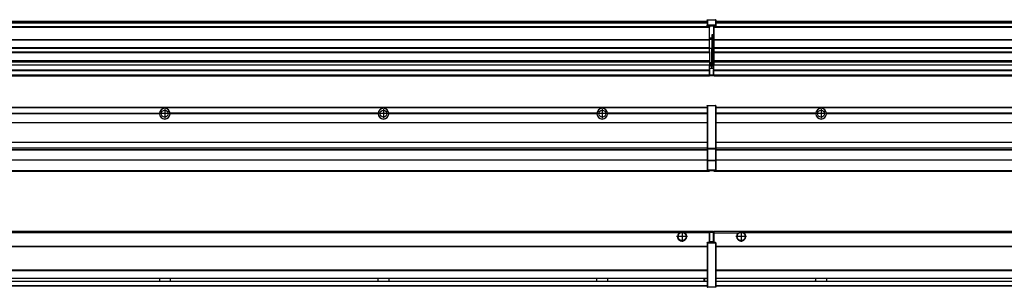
# Model space of a CAD drawing. Header units: inches. Extents: x -381 to 28422, y -418 to 176.
# Tile 33 of 49: x 14021 to 14921, y -154 to 90. Entities that reach past the tile are written whole.
import ezdxf

# ---------------------------------------------------------------- set-up
doc = ezdxf.new("R2010")
doc.units = ezdxf.units.IN
doc.linetypes.add('DOT_CENTER', pattern=[14, 12, -1, 0, -1])
doc.layers.add('1', color=7, linetype='Continuous')

# ---------------------------------------------------------------- blocks, each defined once
blk = doc.blocks.new('Modulos_intermedio__FL-14__10__22', base_point=(14655.18, -48.03))
at = {"color": 7, "linetype": 'Continuous'}
for p, q in [((14656.88, 10.47), (16049.18, 10.47)), ((14656.88, 10.22), (16049.18, 10.22)), ((14676.43, 10.47), (14676.48, 10.52)), ((14676.48, 10.52), (14683.88, 10.52)), ((14683.93, 10.47), (14683.88, 10.52)), ((14748.29, 4.77), (14656.88, 4.77)), ((14748.28, 4.47), (14656.88, 4.47)), ((14748.29, 4.17), (14656.88, 4.17)), ((14748.28, 4.47), (14748.29, 4.77)), ((14748.29, 4.17), (14748.28, 4.47)), ((14750.45, 6.05), (14750.44, 6.04)), ((14750.44, 2.91), (14750.45, 2.89)), ((14948.29, 4.77), (14758.07, 4.77)), ((14758.07, 4.77), (14758.08, 4.47)), ((14758.08, 4.47), (14758.07, 4.17)), ((14948.29, 4.17), (14758.07, 4.17)), ((14948.28, 4.47), (14758.08, 4.47)), ((14656.88, -3.53), (16049.18, -3.53)), ((14656.88, -3.78), (16049.18, -3.78)), ((16049.18, -4.03), (14656.88, -4.03)), ((14656.88, -21.53), (16049.18, -21.53)), ((14656.88, -21.78), (16049.18, -21.78)), ((14656.88, -26.73), (16049.18, -26.73)), ((14656.88, -26.82), (16049.18, -26.82)), ((14656.88, -28.37), (16049.18, -28.37)), ((14656.88, -28.53), (16049.18, -28.53)), ((14656.88, -28.65), (16049.18, -28.65)), ((16049.18, -38.02), (14656.88, -38.02)), ((16049.18, -38.11), (14656.88, -38.11)), ((14655.18, -47.53), (14655.18, -48.03)), ((14655.18, -48.03), (16051.18, -48.03)), ((14656.63, -47.53), (16049.43, -47.53))]:
    blk.add_line(p, q, dxfattribs=at)
blk.add_circle((14753.18, 4.47), 3.15, dxfattribs=at)
for start, end in [(3.5101, 176.4899), (183.51008, 356.48992)]:
    blk.add_arc((14753.18, 4.47), 4.9, start, end, dxfattribs=at)
at = {"layer": '1', "color": 2, "linetype": 'DOT_CENTER'}
for p, q in [((14757.33, 4.47), (14749.03, 4.47)), ((14753.18, 8.62), (14753.18, 0.32))]:
    blk.add_line(p, q, dxfattribs=at)
blk = doc.blocks.new('Modulos_intermedio__FL-14__9__30', base_point=(13255.18, -48.03))
at = {"color": 7, "linetype": 'Continuous'}
for p, q in [((13256.88, 10.47), (14649.18, 10.47)), ((13256.88, 10.22), (14649.18, 10.22)), ((14622.43, 10.47), (14622.48, 10.52)), ((14622.48, 10.52), (14629.88, 10.52)), ((14629.93, 10.47), (14629.88, 10.52)), ((14649.18, 11.72), (14649.19, 11.79)), ((14649.18, 11.72), (14649.18, 11.47)), ((14649.18, 11.47), (14649.43, 11.47)), ((14649.18, 11.47), (14649.18, -27.21)), ((14649.19, 11.79), (14649.2, 11.82)), ((14649.2, 11.82), (14649.22, 11.86)), ((14649.22, 11.86), (14649.25, 11.9)), ((14649.25, 11.9), (14649.29, 11.93)), ((14649.29, 11.93), (14649.34, 11.96)), ((14649.34, 11.96), (14649.36, 11.96)), ((14649.36, 11.96), (14649.43, 11.97)), ((14649.43, 11.97), (14656.63, 11.97)), ((14649.43, 11.97), (14649.43, 11.47)), ((14649.43, 11.47), (14649.43, -27.21)), ((14656.63, 11.47), (14649.43, 11.47)), ((14656.7, 11.96), (14656.63, 11.97)), ((14656.63, 11.97), (14656.63, 11.47)), ((14656.63, 11.47), (14656.63, -27.21)), ((14656.88, 11.47), (14656.63, 11.47)), ((14656.72, 11.96), (14656.7, 11.96)), ((14656.76, 11.93), (14656.72, 11.96)), ((14656.8, 11.9), (14656.76, 11.93)), ((14656.84, 11.86), (14656.8, 11.9)), ((14656.86, 11.82), (14656.84, 11.86)), ((14656.87, 11.79), (14656.86, 11.82)), ((14656.88, 11.72), (14656.87, 11.79)), ((14656.88, 11.72), (14656.88, 11.47)), ((14656.88, 11.47), (14656.88, -27.21)), ((13958.07, 4.77), (14148.29, 4.77)), ((14148.29, 4.17), (13958.07, 4.17)), ((14148.28, 4.47), (13958.08, 4.47)), ((14148.28, 4.47), (14148.29, 4.77)), ((14148.29, 4.17), (14148.28, 4.47)), ((14348.29, 4.77), (14158.07, 4.77)), ((14158.08, 4.47), (14158.07, 4.77)), ((14158.07, 4.17), (14158.08, 4.47)), ((14348.29, 4.17), (14158.07, 4.17)), ((14348.28, 4.47), (14158.08, 4.47)), ((14348.29, 4.77), (14348.28, 4.47)), ((14348.28, 4.47), (14348.29, 4.17)), ((14358.08, 4.47), (14358.07, 4.77)), ((14548.29, 4.77), (14358.07, 4.77)), ((14358.07, 4.17), (14358.08, 4.47)), ((14548.29, 4.17), (14358.07, 4.17)), ((14548.28, 4.47), (14358.08, 4.47)), ((14548.29, 4.77), (14548.28, 4.47)), ((14548.28, 4.47), (14548.29, 4.17)), ((14649.18, 4.77), (14558.07, 4.77)), ((14558.08, 4.47), (14558.07, 4.77)), ((14558.07, 4.17), (14558.08, 4.47)), ((14649.18, 4.17), (14558.07, 4.17)), ((14649.18, 4.47), (14558.08, 4.47)), ((13256.88, -3.53), (14649.18, -3.53)), ((13256.88, -3.78), (14649.18, -3.78)), ((14649.18, -4.03), (13256.88, -4.03)), ((13256.88, -21.53), (14649.18, -21.53)), ((13256.88, -21.78), (14649.18, -21.78)), ((13256.88, -26.73), (14649.18, -26.73)), ((13256.88, -26.82), (14649.18, -26.82)), ((13256.88, -28.37), (14649.18, -28.37)), ((13256.88, -28.53), (14649.18, -28.53)), ((13256.88, -28.65), (14649.18, -28.65)), ((14649.18, -27.21), (14649.18, -27.52)), ((14649.18, -27.21), (14649.43, -27.21)), ((14649.18, -27.52), (14649.19, -27.54)), ((14649.18, -27.52), (14649.18, -38.19)), ((14649.19, -27.54), (14649.22, -27.57)), ((14649.22, -27.57), (14649.25, -27.59)), ((14649.25, -27.59), (14649.29, -27.6)), ((14649.29, -27.6), (14649.34, -27.61)), ((14649.34, -27.61), (14649.36, -27.61)), ((14649.36, -27.61), (14649.43, -27.62)), ((14649.43, -27.21), (14656.63, -27.21)), ((14649.43, -27.21), (14649.43, -27.62)), ((14649.43, -27.62), (14656.63, -27.62)), ((14649.43, -27.62), (14649.43, -38.3)), ((14656.88, -27.21), (14656.63, -27.21)), ((14656.63, -27.21), (14656.63, -27.62)), ((14656.7, -27.61), (14656.63, -27.62)), ((14656.63, -27.62), (14656.63, -38.3)), ((14656.72, -27.61), (14656.7, -27.61)), ((14656.76, -27.6), (14656.72, -27.61)), ((14656.8, -27.59), (14656.76, -27.6)), ((14656.84, -27.57), (14656.8, -27.59)), ((14656.87, -27.54), (14656.84, -27.57)), ((14656.88, -27.52), (14656.87, -27.54)), ((14656.88, -27.21), (14656.88, -27.52)), ((14656.88, -27.52), (14656.88, -38.19)), ((14649.18, -38.02), (13256.88, -38.02)), ((14649.18, -38.11), (13256.88, -38.11)), ((14649.18, -38.19), (14649.19, -38.22)), ((14649.18, -38.19), (14649.18, -38.71)), ((14649.18, -38.71), (14649.43, -38.71)), ((14649.18, -38.71), (14649.18, -47.03)), ((14649.19, -38.22), (14649.22, -38.25)), ((14649.22, -38.25), (14649.25, -38.27)), ((14649.25, -38.27), (14649.29, -38.28)), ((14649.29, -38.28), (14649.34, -38.29)), ((14649.34, -38.29), (14649.36, -38.29)), ((14649.36, -38.29), (14649.43, -38.3)), ((14649.43, -38.3), (14649.43, -38.71)), ((14656.63, -38.3), (14649.43, -38.3)), ((14649.43, -38.71), (14649.43, -47.03)), ((14656.63, -38.71), (14649.43, -38.71)), ((14656.7, -38.29), (14656.63, -38.3)), ((14656.63, -38.3), (14656.63, -38.71)), ((14656.88, -38.71), (14656.63, -38.71)), ((14656.63, -38.71), (14656.63, -47.03)), ((14656.72, -38.29), (14656.7, -38.29)), ((14656.76, -38.28), (14656.72, -38.29)), ((14656.8, -38.27), (14656.76, -38.28)), ((14656.84, -38.25), (14656.8, -38.27)), ((14656.87, -38.22), (14656.84, -38.25)), ((14656.88, -38.19), (14656.87, -38.22)), ((14656.88, -38.19), (14656.88, -38.71)), ((14656.88, -38.71), (14656.88, -47.03)), ((13255.18, -48.03), (14651.18, -48.03)), ((13256.63, -47.53), (14649.43, -47.53)), ((14649.18, -47.03), (14649.43, -47.03)), ((14649.18, -47.03), (14649.18, -47.28)), ((14649.18, -47.28), (14649.19, -47.34)), ((14649.19, -47.34), (14649.2, -47.37)), ((14649.2, -47.37), (14649.22, -47.41)), ((14649.22, -47.41), (14649.25, -47.45)), ((14649.25, -47.45), (14649.29, -47.49)), ((14649.29, -47.49), (14649.34, -47.51)), ((14649.34, -47.51), (14649.36, -47.52)), ((14649.36, -47.52), (14649.43, -47.53)), ((14649.43, -47.03), (14656.63, -47.03)), ((14649.43, -47.03), (14649.43, -47.53)), ((14649.43, -47.53), (14656.63, -47.53)), ((14651.18, -47.53), (14651.18, -48.03)), ((14656.63, -47.03), (14656.63, -47.53)), ((14656.88, -47.03), (14656.63, -47.03)), ((14656.7, -47.52), (14656.63, -47.53)), ((14656.72, -47.51), (14656.7, -47.52)), ((14656.76, -47.49), (14656.72, -47.51)), ((14656.8, -47.45), (14656.76, -47.49)), ((14656.84, -47.41), (14656.8, -47.45)), ((14656.86, -47.37), (14656.84, -47.41)), ((14656.87, -47.34), (14656.86, -47.37)), ((14656.88, -47.28), (14656.87, -47.34)), ((14656.88, -47.03), (14656.88, -47.28))]:
    blk.add_line(p, q, dxfattribs=at)
for centre in [(14153.18, 4.47), (14353.18, 4.47), (14553.18, 4.47)]:
    blk.add_circle(centre, 3.15, dxfattribs=at)
for centre, start, end in [((14153.18, 4.47), 3.5101, 176.4899), ((14353.18, 4.47), 3.5101, 176.4899), ((14553.18, 4.47), 3.5101, 176.4899), ((14153.18, 4.47), 183.51008, 356.48992), ((14353.18, 4.47), 183.51008, 356.48992), ((14553.18, 4.47), 183.51008, 356.48992)]:
    blk.add_arc(centre, 4.9, start, end, dxfattribs=at)
at = {"layer": '1', "color": 2, "linetype": 'DOT_CENTER'}
for p, q in [((14157.33, 4.47), (14149.03, 4.47)), ((14153.18, 8.62), (14153.18, 0.32)), ((14357.33, 4.47), (14349.03, 4.47)), ((14353.18, 8.62), (14353.18, 0.32)), ((14557.33, 4.47), (14549.03, 4.47)), ((14553.18, 8.62), (14553.18, 0.32))]:
    blk.add_line(p, q, dxfattribs=at)
blk = doc.blocks.new('F-274__37', base_point=(621.12, -75.97))
for name, p in [('Modulos_intermedio__FL-14__9__30', (13255.18, -48.03)), ('Modulos_intermedio__FL-14__10__22', (14655.18, -48.03))]:
    blk.add_blockref(name, p)
blk = doc.blocks.new('Alzado2', base_point=(2889, -32))
blk.add_blockref('F-274__37', (621.12, -75.97))
blk = doc.blocks.new('Modulos_intermedio__FL-14__10__50', base_point=(14655.18, 38.97))
at = {"color": 7, "linetype": 'Continuous'}
for p, q in [((14655.18, 84.47), (14655.18, 83.99)), ((14655.18, 83.99), (14655.18, 83.97)), ((16051.18, 83.99), (14655.18, 83.99)), ((14655.18, 83.97), (14655.18, 83.47)), ((14655.18, 83.97), (16051.18, 83.97)), ((14655.18, 83.47), (14655.18, 72.41)), ((14655.18, 83.47), (16051.18, 83.47)), ((14656.88, 88.97), (16049.18, 88.97)), ((14656.88, 88.96), (16049.18, 88.96)), ((14656.88, 88.35), (16049.18, 88.35)), ((14656.88, 88.03), (16049.18, 88.03)), ((14656.88, 87.7), (16049.18, 87.7)), ((14655.18, 72.41), (14655.18, 72.16)), ((14655.18, 72.41), (16051.18, 72.41)), ((14655.18, 72.16), (16051.18, 72.16)), ((14655.18, 72.16), (14655.18, 64.79)), ((16051.18, 64.79), (14655.18, 64.79)), ((14655.18, 64.79), (14655.18, 64.54)), ((14655.18, 64.54), (14655.18, 60.91)), ((14655.18, 64.54), (16051.18, 64.54)), ((14655.18, 60.91), (14655.18, 60.41)), ((14655.18, 60.91), (16051.18, 60.91)), ((14655.18, 60.41), (16051.18, 60.41)), ((14655.18, 60.41), (14655.18, 59.42)), ((14655.18, 59.42), (14655.18, 53.15)), ((14655.18, 53.15), (14655.18, 51.48)), ((14655.18, 53.15), (16051.18, 53.15)), ((16051.18, 51.48), (14655.18, 51.48)), ((14655.18, 51.48), (14655.18, 51.37)), ((14655.18, 51.37), (14655.18, 49.19)), ((14655.18, 49.19), (14655.18, 49.16)), ((14655.18, 49.19), (14969.43, 49.19)), ((14655.18, 44.48), (14655.18, 49.16)), ((14655.18, 49.16), (14969.43, 49.16)), ((14655.18, 44.48), (14655.18, 44.04)), ((14655.18, 44.48), (16051.13, 44.48)), ((14655.18, 39.97), (14655.18, 44.04)), ((14655.18, 44.04), (16051.13, 44.04)), ((14655.18, 39.97), (14655.18, 39.47)), ((14655.18, 39.97), (16051.13, 39.97)), ((14655.18, 39.47), (14655.18, 39.22)), ((14655.18, 39.47), (16051.13, 39.47)), ((14655.18, 39.22), (14655.18, 38.97)), ((14655.18, 39.22), (16051.13, 39.22)), ((14655.18, 38.97), (16051.13, 38.97))]:
    blk.add_line(p, q, dxfattribs=at)
blk = doc.blocks.new('Modulos_intermedio__FL-14__9__58', base_point=(13255.18, 38.97))
at = {"color": 7, "linetype": 'Continuous'}
for p, q in [((14649.18, 90.22), (14649.19, 90.29)), ((14649.18, 90.22), (14649.2, 90.24)), ((14649.18, 90.16), (14649.18, 90.22)), ((14649.18, 90.22), (14649.18, 90.16)), ((14649.18, 90.16), (14649.18, 85.33)), ((14649.19, 90.29), (14649.2, 90.32)), ((14649.2, 90.32), (14649.22, 90.36)), ((14649.2, 90.24), (14649.22, 90.28)), ((14649.22, 90.36), (14649.25, 90.4)), ((14649.22, 90.28), (14649.25, 90.32)), ((14649.25, 90.4), (14649.29, 90.43)), ((14649.25, 90.32), (14649.29, 90.35)), ((14649.29, 90.43), (14649.34, 90.46)), ((14649.29, 90.35), (14649.34, 90.37)), ((14649.34, 90.46), (14649.36, 90.46)), ((14649.34, 90.37), (14649.36, 90.38)), ((14649.36, 90.46), (14649.43, 90.47)), ((14649.36, 90.38), (14649.43, 90.39)), ((14649.43, 90.47), (14656.63, 90.47)), ((14649.43, 90.47), (14649.43, 90.39)), ((14649.43, 90.39), (14656.63, 90.39)), ((14649.43, 90.39), (14649.43, 85.56)), ((14656.7, 90.46), (14656.63, 90.47)), ((14656.63, 90.47), (14656.63, 90.39)), ((14656.7, 90.38), (14656.63, 90.39)), ((14656.63, 90.39), (14656.63, 85.56)), ((14656.72, 90.46), (14656.7, 90.46)), ((14656.72, 90.37), (14656.7, 90.38)), ((14656.76, 90.43), (14656.72, 90.46)), ((14656.76, 90.35), (14656.72, 90.37)), ((14656.8, 90.4), (14656.76, 90.43)), ((14656.8, 90.32), (14656.76, 90.35)), ((14656.84, 90.36), (14656.8, 90.4)), ((14656.84, 90.28), (14656.8, 90.32)), ((14656.86, 90.32), (14656.84, 90.36)), ((14656.86, 90.24), (14656.84, 90.28)), ((14656.87, 90.29), (14656.86, 90.32)), ((14656.88, 90.22), (14656.86, 90.24)), ((14656.88, 90.22), (14656.87, 90.29)), ((14656.88, 90.16), (14656.88, 90.22)), ((14656.88, 90.22), (14656.88, 90.16)), ((14656.88, 90.16), (14656.88, 85.33)), ((14651.18, 83.99), (13255.18, 83.99)), ((13255.18, 83.97), (14651.18, 83.97)), ((13255.18, 83.47), (14651.18, 83.47)), ((13256.88, 88.97), (14649.18, 88.97)), ((13256.88, 88.96), (14649.18, 88.96)), ((13256.88, 88.35), (14649.18, 88.35)), ((13256.88, 88.03), (14649.18, 88.03)), ((13256.88, 87.7), (14649.18, 87.7)), ((14649.18, 85.33), (14649.19, 85.4)), ((14649.18, 85.33), (14649.18, 85.22)), ((14649.18, 85.22), (14649.19, 85.29)), ((14649.18, 85.22), (14649.18, 84.97)), ((14649.18, 84.97), (14649.18, 84.72)), ((14649.18, 84.97), (14649.43, 84.97)), ((14649.19, 84.66), (14649.18, 84.72)), ((14649.19, 85.4), (14649.2, 85.42)), ((14649.19, 85.29), (14649.2, 85.32)), ((14649.2, 84.63), (14649.19, 84.66)), ((14649.2, 85.42), (14649.22, 85.46)), ((14649.2, 85.32), (14649.22, 85.36)), ((14649.22, 84.59), (14649.2, 84.63)), ((14649.22, 85.46), (14649.25, 85.5)), ((14649.22, 85.36), (14649.25, 85.4)), ((14649.22, 85.36), (14649.25, 85.4)), ((14649.25, 84.55), (14649.22, 84.59)), ((14649.25, 85.5), (14649.29, 85.53)), ((14649.25, 85.4), (14649.29, 85.43)), ((14649.29, 84.51), (14649.25, 84.55)), ((14649.29, 85.53), (14649.34, 85.55)), ((14649.29, 85.43), (14649.34, 85.46)), ((14649.29, 85.43), (14649.34, 85.46)), ((14649.34, 84.49), (14649.29, 84.51)), ((14649.34, 85.55), (14649.36, 85.55)), ((14649.34, 85.46), (14649.36, 85.46)), ((14649.36, 84.48), (14649.34, 84.49)), ((14649.36, 85.55), (14649.43, 85.56)), ((14649.36, 85.46), (14649.43, 85.47)), ((14649.43, 84.47), (14649.36, 84.48)), ((14649.43, 85.56), (14649.43, 85.47)), ((14656.63, 85.56), (14649.43, 85.56)), ((14649.43, 85.47), (14656.63, 85.47)), ((14649.43, 85.47), (14649.43, 84.97)), ((14649.43, 84.97), (14651.18, 84.97)), ((14649.43, 84.97), (14649.43, 84.47)), ((14649.43, 84.47), (14651.18, 84.47)), ((14651.18, 84.97), (14651.18, 83.97)), ((14651.18, 84.97), (14654.88, 84.97)), ((14651.18, 83.97), (14651.18, 83.47)), ((14651.18, 72.41), (14651.18, 83.47)), ((14654.88, 84.97), (14656.63, 84.97)), ((14654.88, 84.97), (14654.88, 77.44)), ((14654.88, 84.47), (14656.63, 84.47)), ((14656.63, 85.56), (14656.63, 85.47)), ((14656.7, 85.55), (14656.63, 85.56)), ((14656.63, 85.47), (14656.63, 84.97)), ((14656.7, 85.46), (14656.63, 85.47)), ((14656.63, 84.97), (14656.63, 84.47)), ((14656.88, 84.97), (14656.63, 84.97)), ((14656.63, 84.47), (14656.7, 84.48)), ((14656.72, 85.55), (14656.7, 85.55)), ((14656.72, 85.46), (14656.7, 85.46)), ((14656.7, 84.48), (14656.72, 84.49)), ((14656.76, 85.53), (14656.72, 85.55)), ((14656.72, 85.46), (14656.76, 85.43)), ((14656.76, 85.43), (14656.72, 85.46)), ((14656.72, 84.49), (14656.76, 84.51)), ((14656.8, 85.5), (14656.76, 85.53)), ((14656.8, 85.4), (14656.76, 85.43)), ((14656.76, 84.51), (14656.8, 84.55)), ((14656.84, 85.46), (14656.8, 85.5)), ((14656.8, 85.4), (14656.84, 85.36)), ((14656.84, 85.36), (14656.8, 85.4)), ((14656.8, 84.55), (14656.84, 84.59)), ((14656.86, 85.42), (14656.84, 85.46)), ((14656.86, 85.32), (14656.84, 85.36)), ((14656.84, 84.59), (14656.86, 84.63)), ((14656.87, 85.4), (14656.86, 85.42)), ((14656.87, 85.29), (14656.86, 85.32)), ((14656.86, 84.63), (14656.87, 84.66)), ((14656.88, 85.33), (14656.87, 85.4)), ((14656.88, 85.22), (14656.87, 85.29)), ((14656.87, 84.66), (14656.88, 84.72)), ((14656.88, 85.33), (14656.88, 85.22)), ((14656.88, 85.22), (14656.88, 84.97)), ((14656.88, 84.97), (14656.88, 84.72)), ((13255.18, 72.41), (14651.18, 72.41)), ((13255.18, 72.16), (14651.18, 72.16)), ((14653.43, 73.5), (14651.18, 73.5)), ((14653.43, 73), (14651.18, 73)), ((14651.18, 72.5), (14653.43, 72.5)), ((14651.18, 72.41), (14651.18, 72.16)), ((14651.18, 64.79), (14651.18, 72.16)), ((14653.43, 76.45), (14653.43, 73.5)), ((14654.88, 76.45), (14653.43, 76.45)), ((14653.43, 73.5), (14653.68, 73.5)), ((14653.43, 73), (14653.43, 73.5)), ((14653.43, 73), (14653.43, 72.5)), ((14653.68, 72.5), (14653.43, 72.5)), ((14653.43, 72.5), (14653.43, 63.97)), ((14653.68, 73.19), (14653.67, 73.21)), ((14653.68, 76.45), (14653.68, 73.5)), ((14653.68, 76.3), (14654.88, 76.3)), ((14653.68, 73.25), (14653.68, 73.5)), ((14653.68, 73.19), (14653.68, 72.5)), ((14653.68, 63.97), (14653.68, 72.5)), ((14654.88, 79.65), (14655.18, 79.58)), ((14654.88, 78.12), (14655.18, 78.12)), ((14654.88, 77.6), (14655.18, 77.6)), ((14654.88, 77.44), (14655.18, 77.36)), ((14654.88, 76.45), (14655.18, 76.53)), ((14654.88, 76.3), (14654.88, 76.45)), ((14655.18, 76.3), (14654.88, 76.3)), ((14654.88, 63.97), (14654.88, 76.3)), ((14651.18, 64.79), (13255.18, 64.79)), ((13255.18, 64.54), (14651.18, 64.54)), ((14651.18, 64.79), (14651.18, 64.54)), ((14651.18, 60.91), (14651.18, 64.54)), ((14653.43, 63.97), (14651.18, 63.97)), ((14653.43, 50.98), (14653.43, 63.97)), ((14653.43, 63.97), (14653.68, 63.97)), ((14653.68, 50.98), (14653.68, 63.97)), ((14653.68, 63.97), (14654.88, 63.97)), ((14654.88, 49.58), (14654.88, 63.97)), ((14655.18, 63.97), (14654.88, 63.97)), ((13255.18, 60.91), (14651.18, 60.91)), ((13255.18, 60.41), (14651.18, 60.41)), ((14651.18, 60.91), (14651.18, 60.41)), ((14651.18, 60.41), (14651.18, 59.42)), ((14651.18, 59.42), (14651.18, 53.15)), ((13255.18, 53.15), (14651.18, 53.15)), ((14651.18, 51.48), (13255.18, 51.48)), ((13978.18, 49.19), (14651.18, 49.19)), ((13978.18, 49.16), (14651.18, 49.16)), ((14651.13, 44.48), (14651.13, 47.58)), ((14651.13, 47.58), (14651.18, 47.58)), ((14651.13, 45.47), (14651.18, 45.48)), ((14651.18, 53.15), (14651.18, 51.48)), ((14651.18, 51.48), (14651.18, 51.37)), ((14651.18, 51.37), (14651.18, 49.19)), ((14653.43, 50.98), (14651.18, 50.98)), ((14653.43, 49.98), (14651.18, 49.98)), ((14651.18, 49.19), (14651.18, 49.16)), ((14651.18, 47.58), (14651.18, 49.16)), ((14653.43, 48.98), (14651.18, 48.98)), ((14653.43, 47.91), (14651.18, 47.91)), ((14651.18, 46), (14651.18, 47.58)), ((14651.18, 46), (14653.43, 46)), ((14651.18, 46), (14651.18, 39.97)), ((14653.43, 49.98), (14653.43, 50.98)), ((14653.43, 50.98), (14653.68, 50.98)), ((14653.43, 49.98), (14653.43, 48.98)), ((14653.43, 47.91), (14653.43, 48.98)), ((14653.68, 48.98), (14653.43, 48.98)), ((14653.43, 46), (14653.43, 47.91)), ((14653.43, 47.91), (14653.52, 47.89)), ((14653.43, 46), (14654.88, 46)), ((14653.52, 47.89), (14653.6, 47.83)), ((14653.6, 47.83), (14653.66, 47.75)), ((14653.66, 47.75), (14653.68, 47.66)), ((14653.68, 49.73), (14653.68, 50.98)), ((14653.68, 49.73), (14653.68, 48.98)), ((14653.68, 49.58), (14654.88, 49.58)), ((14653.68, 47.66), (14653.68, 48.98)), ((14653.68, 48.93), (14654.88, 48.93)), ((14653.68, 46), (14653.68, 47.66)), ((14655.18, 45.08), (14654.63, 44.93)), ((14654.88, 48.93), (14654.88, 49.58)), ((14655.18, 49.58), (14654.88, 49.58)), ((14654.88, 48.93), (14654.88, 47.33)), ((14654.88, 48.93), (14655.18, 48.85)), ((14654.88, 47.33), (14654.88, 46)), ((14655.18, 45.92), (14654.88, 46)), ((14654.88, 45), (14655.18, 45.08)), ((13255.18, 44.48), (14651.13, 44.48)), ((13255.18, 44.04), (14651.13, 44.04)), ((13255.18, 39.97), (14651.13, 39.97)), ((13255.18, 39.47), (14651.13, 39.47)), ((13255.18, 39.22), (14651.13, 39.22)), ((13255.18, 38.97), (14651.13, 38.97)), ((14651.13, 44.48), (14651.18, 44.48)), ((14651.13, 44.48), (14651.13, 44.04)), ((14651.13, 39.97), (14651.13, 44.04)), ((14651.18, 40.48), (14651.13, 40.48)), ((14651.13, 39.97), (14651.13, 39.47)), ((14651.13, 39.22), (14651.13, 39.47)), ((14651.13, 39.22), (14651.13, 38.97)), ((14651.18, 39.97), (14654.63, 39.97)), ((14651.18, 39.97), (14651.18, 39.47)), ((14651.18, 39.47), (14654.63, 39.47)), ((14654.63, 44.93), (14654.63, 39.97)), ((14654.63, 39.97), (14654.63, 39.47)), ((14654.88, 39.97), (14654.63, 39.97)), ((14654.88, 45), (14654.88, 39.97)), ((14654.88, 44.81), (14655.18, 44.87)), ((14654.88, 41.31), (14655.18, 41.37)), ((14654.88, 40.83), (14655.18, 40.91)), ((14654.88, 39.97), (14654.88, 39.72))]:
    blk.add_line(p, q, dxfattribs=at)
for centre, start, end in [((14653.43, 73.25), 270, 0), ((14653.43, 49.73), 0, 90), ((14654.63, 39.72), 270, 0)]:
    blk.add_arc(centre, 0.25, start, end, dxfattribs=at)
blk = doc.blocks.new('F-274__65', base_point=(621.12, 38.97))
for name, p in [('Modulos_intermedio__FL-14__9__58', (13255.18, 38.97)), ('Modulos_intermedio__FL-14__10__50', (14655.18, 38.97))]:
    blk.add_blockref(name, p)
blk = doc.blocks.new('Inferior2', base_point=(2889, 64.72))
blk.add_blockref('F-274__65', (621.12, 38.97))
blk = doc.blocks.new('Modulos_intermedio__FL-14__10__77', base_point=(14655.18, -154.47))
at = {"color": 7, "linetype": 'Continuous'}
for p, q in [((14655.18, -102.97), (14655.18, -104.47)), ((14655.18, -102.97), (16051.13, -102.97)), ((14655.18, -104.47), (14677.77, -104.47)), ((14655.18, -104.47), (14655.18, -113.47)), ((14677.77, -104.47), (14678.72, -103.98)), ((14678.72, -103.98), (14680.18, -103.72)), ((14680.18, -103.72), (14681.63, -103.98)), ((14681.63, -103.98), (14682.59, -104.47)), ((16023.77, -104.47), (14682.59, -104.47)), ((14656.88, -116.72), (16049.18, -116.72)), ((14656.88, -116.97), (16049.18, -116.97)), ((16049.18, -117.22), (14656.88, -117.22)), ((16049.18, -138.72), (14656.88, -138.72)), ((16049.18, -138.97), (14656.88, -138.97)), ((14656.88, -139.22), (16049.18, -139.22)), ((14656.88, -145.97), (16049.18, -145.97)), ((14656.88, -146.22), (16049.18, -146.22)), ((14656.88, -148.72), (16049.18, -148.72)), ((14656.88, -148.97), (16049.18, -148.97)), ((14656.88, -152.72), (16049.18, -152.72)), ((14656.88, -152.97), (16049.18, -152.97)), ((14748.28, -146.3), (14748.28, -146.22)), ((14748.28, -146.35), (14748.28, -146.3)), ((14748.29, -147.07), (14748.28, -146.35)), ((14748.28, -148.6), (14748.29, -147.56)), ((14748.28, -148.72), (14748.28, -148.6)), ((14748.29, -147.56), (14748.29, -147.07)), ((14758.08, -146.35), (14758.07, -146.75)), ((14758.07, -146.75), (14758.07, -147.72)), ((14758.07, -147.72), (14758.08, -148.43)), ((14758.08, -146.22), (14758.08, -146.3)), ((14758.08, -146.3), (14758.08, -146.35)), ((14758.08, -148.43), (14758.08, -148.59)), ((14758.08, -148.59), (14758.08, -148.65)), ((14758.08, -148.65), (14758.08, -148.72))]:
    blk.add_line(p, q, dxfattribs=at)
for radius in [4, 3.7]:
    blk.add_circle((14680.18, -107.97), radius, dxfattribs=at)
blk.add_arc((14680.18, -107.97), 4.25, 124.56032, 55.43968, dxfattribs=at)
at = {"layer": '1', "color": 2, "linetype": 'DOT_CENTER'}
for p, q in [((14685.18, -107.97), (14675.18, -107.97)), ((14680.18, -102.97), (14680.18, -112.97))]:
    blk.add_line(p, q, dxfattribs=at)
blk = doc.blocks.new('Modulos_intermedio__FL-14__9__83', base_point=(13255.18, -154.47))
at = {"color": 7, "linetype": 'Continuous'}
for p, q in [((13255.18, -102.97), (14651.13, -102.97)), ((14623.77, -104.47), (13282.59, -104.47)), ((14624.72, -103.98), (14623.77, -104.47)), ((14626.18, -103.72), (14624.72, -103.98)), ((14627.63, -103.98), (14626.18, -103.72)), ((14628.59, -104.47), (14627.63, -103.98)), ((14651.13, -104.47), (14628.59, -104.47)), ((14651.13, -104.47), (14651.13, -102.97)), ((14651.13, -111.58), (14651.13, -104.47)), ((14651.18, -104.48), (14651.13, -104.48)), ((14651.18, -105.48), (14651.13, -105.48)), ((14654.63, -103.47), (14651.18, -103.47)), ((14651.18, -103.47), (14651.18, -103.97)), ((14651.18, -103.97), (14651.18, -111.58)), ((14651.18, -103.97), (14654.63, -103.97)), ((14654.63, -103.47), (14654.63, -103.97)), ((14654.88, -103.97), (14654.63, -103.97)), ((14654.63, -103.97), (14654.63, -112.97)), ((14654.88, -103.72), (14654.88, -103.97)), ((14654.88, -103.97), (14654.88, -112.97)), ((14654.88, -104.83), (14655.18, -104.91)), ((14654.88, -106.47), (14655.18, -106.47)), ((14654.88, -107.48), (14655.18, -107.48)), ((13256.88, -116.72), (14649.18, -116.72)), ((13256.88, -116.97), (14649.18, -116.97)), ((14649.18, -113.72), (14649.19, -113.66)), ((14649.18, -113.72), (14649.18, -113.97)), ((14649.18, -113.97), (14649.18, -153.97)), ((14649.18, -113.97), (14649.43, -113.97)), ((14649.19, -113.66), (14649.2, -113.63)), ((14649.2, -113.63), (14649.22, -113.59)), ((14649.22, -113.59), (14649.25, -113.55)), ((14649.25, -113.55), (14649.29, -113.51)), ((14649.29, -113.51), (14649.34, -113.49)), ((14649.34, -113.49), (14649.36, -113.48)), ((14649.36, -113.48), (14649.43, -113.47)), ((14651.18, -113.47), (14649.43, -113.47)), ((14649.43, -113.47), (14649.43, -113.97)), ((14656.63, -113.97), (14649.43, -113.97)), ((14649.43, -113.97), (14649.43, -153.97)), ((14651.13, -109.47), (14651.18, -109.48)), ((14651.18, -111.58), (14651.13, -111.58)), ((14651.18, -113.47), (14651.18, -111.58)), ((14654.63, -112.97), (14651.18, -112.97)), ((14654.88, -113.47), (14651.18, -113.47)), ((14654.63, -112.97), (14654.63, -113.47)), ((14654.88, -112.97), (14654.63, -112.97)), ((14654.88, -111.93), (14655.18, -112.01)), ((14654.88, -112.97), (14654.88, -113.26)), ((14654.88, -113.26), (14654.88, -113.47)), ((14656.63, -113.47), (14654.88, -113.47)), ((14656.7, -113.48), (14656.63, -113.47)), ((14656.63, -113.47), (14656.63, -113.97)), ((14656.88, -113.97), (14656.63, -113.97)), ((14656.63, -113.97), (14656.63, -153.97)), ((14656.72, -113.49), (14656.7, -113.48)), ((14656.76, -113.51), (14656.72, -113.49)), ((14656.8, -113.55), (14656.76, -113.51)), ((14656.84, -113.59), (14656.8, -113.55)), ((14656.86, -113.63), (14656.84, -113.59)), ((14656.87, -113.66), (14656.86, -113.63)), ((14656.88, -113.72), (14656.87, -113.66)), ((14656.88, -113.72), (14656.88, -113.97)), ((14656.88, -113.97), (14656.88, -153.97)), ((14649.18, -117.22), (13256.88, -117.22)), ((14649.18, -138.72), (13256.88, -138.72)), ((14649.18, -138.97), (13256.88, -138.97)), ((13256.88, -139.22), (14649.18, -139.22)), ((13256.88, -145.97), (14649.18, -145.97)), ((13256.88, -146.22), (14649.18, -146.22)), ((13256.88, -148.72), (14649.18, -148.72)), ((13256.88, -148.97), (14649.18, -148.97)), ((13256.88, -152.72), (14649.18, -152.72)), ((13256.88, -152.97), (14649.18, -152.97)), ((14148.28, -146.22), (14148.28, -146.3)), ((14148.28, -146.3), (14148.28, -146.52)), ((14148.28, -146.52), (14148.29, -147.07)), ((14148.29, -147.96), (14148.28, -148.59)), ((14148.28, -148.59), (14148.28, -148.65)), ((14148.28, -148.65), (14148.28, -148.72)), ((14148.29, -147.07), (14148.29, -147.72)), ((14148.29, -147.72), (14148.29, -147.96)), ((14158.08, -146.35), (14158.07, -146.75)), ((14158.07, -146.75), (14158.07, -147.72)), ((14158.07, -147.72), (14158.08, -148.43)), ((14158.08, -146.22), (14158.08, -146.3)), ((14158.08, -146.3), (14158.08, -146.35)), ((14158.08, -148.43), (14158.08, -148.6)), ((14158.08, -148.6), (14158.08, -148.65)), ((14158.08, -148.65), (14158.08, -148.72)), ((14348.28, -146.3), (14348.28, -146.22)), ((14348.28, -146.35), (14348.28, -146.3)), ((14348.29, -146.98), (14348.28, -146.35)), ((14348.28, -148.2), (14348.29, -147.88)), ((14348.28, -148.65), (14348.28, -148.2)), ((14348.28, -148.72), (14348.28, -148.65)), ((14348.29, -147.23), (14348.29, -146.98)), ((14348.29, -147.88), (14348.29, -147.23)), ((14358.08, -146.35), (14358.07, -146.75)), ((14358.07, -146.75), (14358.07, -147.72)), ((14358.07, -147.72), (14358.08, -148.43)), ((14358.08, -146.22), (14358.08, -146.3)), ((14358.08, -146.3), (14358.08, -146.35)), ((14358.08, -148.43), (14358.08, -148.6)), ((14358.08, -148.6), (14358.08, -148.65)), ((14358.08, -148.65), (14358.08, -148.72)), ((14548.28, -146.3), (14548.28, -146.22)), ((14548.28, -146.35), (14548.28, -146.3)), ((14548.29, -146.98), (14548.28, -146.35)), ((14548.28, -148.2), (14548.29, -147.88)), ((14548.28, -148.65), (14548.28, -148.2)), ((14548.28, -148.72), (14548.28, -148.65)), ((14548.29, -147.23), (14548.29, -146.98)), ((14548.29, -147.88), (14548.29, -147.23)), ((14558.07, -147.23), (14558.06, -147.56)), ((14558.06, -147.56), (14558.07, -148.2)), ((14558.08, -146.35), (14558.07, -147.23)), ((14558.07, -148.2), (14558.08, -148.6)), ((14558.08, -146.22), (14558.08, -146.3)), ((14558.08, -146.3), (14558.08, -146.35)), ((14558.08, -148.6), (14558.08, -148.72)), ((14646.18, -146.65), (14646.24, -146.4)), ((14646.18, -146.65), (14646.18, -147.16)), ((14646.18, -147.16), (14646.18, -148.23)), ((14646.18, -148.23), (14646.24, -148.55)), ((14646.24, -146.4), (14646.46, -146.22)), ((14646.24, -148.55), (14646.46, -148.72)), ((14646.6, -146.22), (14646.6, -146.26)), ((14646.6, -146.26), (14646.6, -146.97)), ((14646.6, -146.97), (14646.6, -148.69)), ((14646.6, -148.69), (14646.6, -148.72)), ((14649.18, -153.97), (14649.43, -153.97)), ((14649.18, -153.97), (14649.18, -154.22)), ((14649.18, -154.22), (14649.19, -154.29)), ((14649.19, -154.29), (14649.2, -154.32)), ((14649.2, -154.32), (14649.22, -154.36)), ((14649.22, -154.36), (14649.25, -154.4)), ((14649.25, -154.4), (14649.29, -154.43)), ((14649.29, -154.43), (14649.34, -154.46)), ((14649.34, -154.46), (14649.36, -154.46)), ((14649.36, -154.46), (14649.43, -154.47)), ((14649.43, -153.97), (14656.63, -153.97)), ((14649.43, -153.97), (14649.43, -154.47)), ((14656.63, -154.47), (14649.43, -154.47)), ((14656.88, -153.97), (14656.63, -153.97)), ((14656.63, -153.97), (14656.63, -154.47)), ((14656.7, -154.46), (14656.63, -154.47)), ((14656.72, -154.46), (14656.7, -154.46)), ((14656.76, -154.43), (14656.72, -154.46)), ((14656.8, -154.4), (14656.76, -154.43)), ((14656.84, -154.36), (14656.8, -154.4)), ((14656.86, -154.32), (14656.84, -154.36)), ((14656.87, -154.29), (14656.86, -154.32)), ((14656.88, -154.22), (14656.87, -154.29)), ((14656.88, -153.97), (14656.88, -154.22))]:
    blk.add_line(p, q, dxfattribs=at)
for radius in [4, 3.7]:
    blk.add_circle((14626.18, -107.97), radius, dxfattribs=at)
for centre, radius, start, end in [((14626.18, -107.97), 4.25, 124.56032, 55.43968), ((14654.63, -103.72), 0.25, 0, 90)]:
    blk.add_arc(centre, radius, start, end, dxfattribs=at)
at = {"layer": '1', "color": 2, "linetype": 'DOT_CENTER'}
for p, q in [((14631.18, -107.97), (14621.18, -107.97)), ((14626.18, -102.97), (14626.18, -112.97))]:
    blk.add_line(p, q, dxfattribs=at)
blk = doc.blocks.new('F-274__90', base_point=(621.12, -154.47))
for name, p in [('Modulos_intermedio__FL-14__9__83', (13255.18, -154.47)), ('Modulos_intermedio__FL-14__10__77', (14655.18, -154.47))]:
    blk.add_blockref(name, p)
blk = doc.blocks.new('Superior1', base_point=(2889, -128.72))
blk.add_blockref('F-274__90', (621.12, -154.47))

msp = doc.modelspace()

# ---------------------------------------------------------------- block references
for name, p in [('Inferior2', (2889, 64.72)), ('Alzado2', (2889, -32)), ('Superior1', (2889, -128.72))]:
    msp.add_blockref(name, p)

doc.saveas('drawing.dxf')
